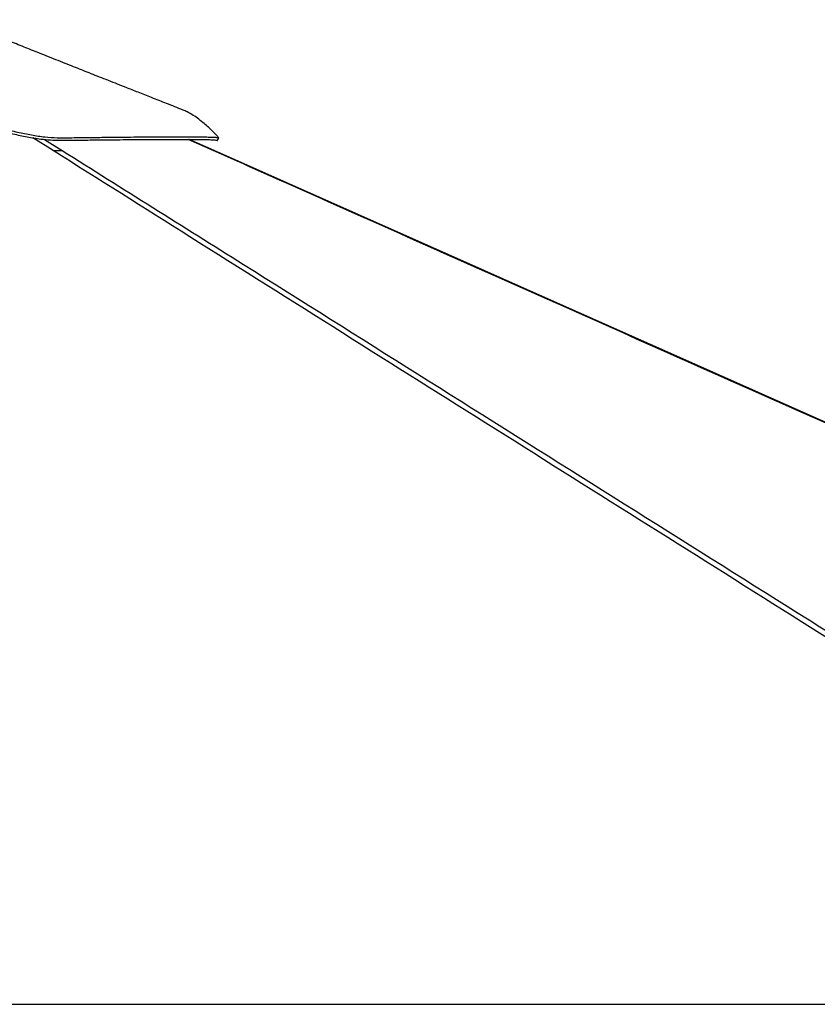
# Paper-space layout 'In-Ground Anchor' of a CAD drawing. Header units: millimetres. Extents: x 1903 to 18395, y 314 to 15846.
# Tile 50 of 52: x 15376 to 16515, y 5970 to 7375. Entities that reach past the tile are written whole.
import ezdxf

# ---------------------------------------------------------------- set-up
doc = ezdxf.new("R2010")
doc.units = ezdxf.units.MM

psp = doc.layouts.new('In-Ground Anchor')

# ---------------------------------------------------------------- linework, layer by layer
at = {"color": 8, "linetype": 'Continuous', "lineweight": 25, "ltscale": 2}
for p, q in [((15424.09, 7188.78), (15395.28, 7207)), ((15412, 7204.67), (15437.31, 7188.78)), ((15652.55, 7188.78), (15616.79, 7204.71))]:
    psp.add_line(p, q, dxfattribs=at)
at = {"color": 7, "linetype": 'Continuous', "lineweight": 25, "ltscale": 2}
for p, q in [((15654.22, 7188.82), (15618.51, 7204.71)), ((14905.72, 5970.28), (17360.85, 5970.28))]:
    psp.add_line(p, q, dxfattribs=at)
at = {"color": 7, "linetype": 'Continuous', "lineweight": 25, "ltscale": 2, "flags": 128}
for points in [[(15659.02, 7203.36), (15659.85, 7205.21), (15660.68, 7207.05)], [(18307.48, 6009.19), (16431.28, 6843.25), (15654.21, 7188.8)]]:
    psp.add_lwpolyline(points, dxfattribs=at)
at = {"color": 7, "linetype": 'Continuous', "lineweight": 25, "ltscale": 2}
for points, knots in [([(15609.65, 7246.59), (15601.83, 7249.68), (15586.87, 7255.58), (15565.48, 7264.02), (15546.19, 7271.64), (15528.99, 7278.44), (15513.76, 7284.46), (15500.1, 7289.86), (15487.59, 7294.81), (15475.83, 7299.47), (15464.56, 7303.93), (15453.09, 7308.48), (15440.93, 7313.3), (15427.9, 7318.47), (15414.58, 7323.76), (15402.15, 7328.71), (15390.7, 7333.26), (15379.9, 7337.57), (15368.85, 7341.97), (15357.97, 7346.32), (15347.82, 7350.38), (15338.26, 7354.21), (15330.06, 7357.5), (15322.83, 7360.41), (15316.93, 7362.78), (15311.3, 7365.05), (15305.6, 7367.35), (15299.26, 7369.92), (15292.47, 7372.67), (15287.76, 7374.58), (15285.52, 7375.49)], [0, 0, 0, 0, 0.0716727, 0.1369551, 0.1958468, 0.248347, 0.2944546, 0.3354892, 0.3737183, 0.4091807, 0.4433639, 0.4771801, 0.514454, 0.5552168, 0.5970275, 0.6370345, 0.6698897, 0.7027966, 0.7371114, 0.7723612, 0.8038905, 0.8315043, 0.8614227, 0.8809474, 0.8996793, 0.9175566, 0.9348621, 0.9550273, 0.9786229, 1, 1, 1, 1]), ([(14129.33, 7206.95), (14129.38, 7206.98), (14129.5, 7207.07), (14131.75, 7208.35), (14136.1, 7210.69), (14142.17, 7213.8), (14149.57, 7217.38), (14158.04, 7221.22), (14167.94, 7225.35), (14179.14, 7229.51), (14191.41, 7233.3), (14203.71, 7236.12), (14215.63, 7237.59), (14226.47, 7237.32), (14236.52, 7235.68), (14246.09, 7233.06), (14255.68, 7229.66), (14265.59, 7225.75), (14276.15, 7221.56), (14287.66, 7217.37), (14300.48, 7213.46), (14314.4, 7210.28), (14329.46, 7208.04), (14345.5, 7206.85), (14363.07, 7206.83), (14381.83, 7208.59), (14401.59, 7211.73), (14422.22, 7215.93), (14443.55, 7220.83), (14465.48, 7226.1), (14489.43, 7231.78), (14515.47, 7237.49), (14543.63, 7242.62), (14572.3, 7246.29), (14601.25, 7247.85), (14630.59, 7246.87), (14660.24, 7243.81), (14690.28, 7239.06), (14720.41, 7233.2), (14748.6, 7227.22), (14774.9, 7221.69), (14799.28, 7216.89), (14823.96, 7212.66), (14846.92, 7209.59), (14868.02, 7207.7), (14887.11, 7206.81), (14906.17, 7206.87), (14927.24, 7208.14), (14950.18, 7210.88), (14974.79, 7215.13), (14998.95, 7220.23), (15022.7, 7225.8), (15046.12, 7231.5), (15070.85, 7237.4), (15096.95, 7243.06), (15124.56, 7247.88), (15152.23, 7251.03), (15179.93, 7252), (15207.38, 7250.45), (15234.09, 7247.03), (15259.79, 7242.35), (15284.4, 7236.91), (15308, 7231.14), (15330.67, 7225.34), (15352.47, 7219.84), (15373.4, 7214.91), (15393.41, 7210.88), (15412.39, 7208.03), (15432.9, 7206.57), (15454.28, 7207.25), (15477.28, 7207.42), (15499.12, 7207.7), (15519.88, 7207.91), (15539.57, 7208.09), (15558.09, 7208.23), (15576.26, 7208.34), (15593.67, 7208.4), (15609.95, 7208.4), (15624.17, 7208.35), (15636.27, 7208.23), (15646.14, 7208.05), (15652.4, 7207.84), (15656.18, 7207.64), (15658.38, 7207.47), (15659.92, 7207.27), (15660.77, 7207.08), (15660.96, 7206.77), (15659.64, 7208.09), (15656.72, 7211.19), (15652.18, 7215.84), (15646.47, 7221.38), (15639.8, 7227.35), (15632.36, 7233.4), (15624.28, 7239.06), (15616.65, 7243.65), (15611.66, 7245.63), (15609.62, 7246.44)], [0, 0, 0, 0, 0.00515136, 0.01426701, 0.02342701, 0.03263325, 0.04188267, 0.05117951, 0.06052275, 0.07179035, 0.08312173, 0.09451938, 0.1059839, 0.11748418, 0.12826078, 0.13903689, 0.14981003, 0.16057851, 0.17133899, 0.18209103, 0.19283051, 0.20355359, 0.21306977, 0.22256967, 0.23195472, 0.24128992, 0.25070282, 0.2601933, 0.26975446, 0.27938983, 0.28909551, 0.30082933, 0.31265588, 0.32457825, 0.33658923, 0.34857741, 0.36111493, 0.3736738, 0.38624202, 0.39880091, 0.40864805, 0.41846742, 0.42824609, 0.43797286, 0.445303, 0.45259576, 0.45984465, 0.46708177, 0.47676184, 0.48647362, 0.4962069, 0.50594718, 0.51568715, 0.5254162, 0.53706278, 0.54866668, 0.56022147, 0.57171633, 0.58304018, 0.59410274, 0.6047954, 0.61513395, 0.62517577, 0.63496408, 0.64454076, 0.65392921, 0.66315894, 0.67225494, 0.68124354, 0.69440145, 0.70771083, 0.72108535, 0.73459077, 0.74829944, 0.76223964, 0.77622961, 0.79258436, 0.80898195, 0.8254287, 0.84193211, 0.85849726, 0.87513103, 0.88347757, 0.89184411, 0.9002317, 0.90864344, 0.91689696, 0.92494173, 0.93460002, 0.9442513, 0.95391821, 0.96361973, 0.97337687, 0.98320901, 0.99313708, 1, 1, 1, 1]), ([(14131.08, 7203.37), (14131.09, 7203.38), (14131.11, 7203.39), (14133.17, 7204.58), (14136.87, 7206.58), (14142.12, 7209.3), (14148.6, 7212.49), (14157.34, 7216.55), (14168.6, 7221.36), (14181.3, 7226.05), (14193.25, 7229.66), (14204.08, 7232.14), (14214.63, 7233.63), (14225.85, 7233.89), (14237.31, 7232.25), (14249.48, 7228.79), (14261.27, 7224.33), (14273.21, 7219.51), (14284.31, 7215.31), (14295.06, 7211.77), (14305.15, 7208.98), (14316.5, 7206.51), (14329.34, 7204.57), (14343.98, 7203.34), (14360.26, 7203.13), (14377.4, 7204.29), (14394.88, 7206.74), (14412.45, 7209.97), (14433.69, 7214.55), (14458.78, 7220.51), (14485.16, 7226.85), (14509.25, 7232.21), (14530.9, 7236.5), (14552.79, 7240.03), (14577.33, 7242.91), (14604.43, 7244.05), (14633.93, 7242.9), (14663.56, 7239.7), (14693.36, 7234.82), (14723.5, 7228.87), (14752.5, 7222.7), (14780.47, 7216.85), (14804.54, 7212.25), (14826.03, 7208.75), (14844.79, 7206.23), (14864.95, 7204.25), (14886.47, 7203.11), (14909.53, 7203.26), (14932.7, 7205.02), (14957.65, 7208.35), (14983.91, 7213.21), (15011.37, 7219.34), (15038.34, 7225.89), (15065.1, 7232.38), (15091.87, 7238.34), (15118.8, 7243.31), (15145.87, 7246.78), (15173.1, 7248.28), (15200.49, 7247.27), (15227.92, 7244.15), (15255.27, 7239.38), (15284.26, 7233.05), (15314.62, 7225.48), (15342.73, 7218.25), (15366.88, 7212.44), (15387.16, 7208.16), (15405.09, 7205.17), (15420.56, 7203.72), (15433.8, 7203.3), (15446.51, 7203.38), (15463.07, 7203.67), (15483.07, 7203.87), (15504.79, 7204.12), (15524.34, 7204.31), (15541.92, 7204.47), (15558.47, 7204.59), (15568.55, 7204.65), (15573.58, 7204.67)], [0, 0, 0, 0, 0.0067033, 0.0173792, 0.0280584, 0.0390483, 0.0500511, 0.0610498, 0.0777889, 0.0945308, 0.1075278, 0.120535, 0.133532, 0.1465151, 0.1642777, 0.1820568, 0.199833, 0.2153355, 0.2308352, 0.2412747, 0.251718, 0.2621513, 0.2733606, 0.2845668, 0.2961251, 0.3076839, 0.3182684, 0.3288685, 0.3394624, 0.3557135, 0.3719693, 0.3837543, 0.3955388, 0.4073686, 0.4191968, 0.4349937, 0.4508165, 0.4666272, 0.482843, 0.4990666, 0.5152848, 0.5292429, 0.543198, 0.5526396, 0.562086, 0.5715227, 0.5827278, 0.5939289, 0.6055206, 0.6171175, 0.6314823, 0.6458741, 0.6602891, 0.6746855, 0.6893066, 0.7039465, 0.7185654, 0.733158, 0.7476822, 0.7622121, 0.7769431, 0.7916767, 0.8094073, 0.8271334, 0.8391396, 0.8511529, 0.863143, 0.8720701, 0.881015, 0.8899765, 0.8989264, 0.9172093, 0.9354927, 0.9515642, 0.9676361, 0.9838179, 1, 1, 1, 1]), ([(15573.58, 7204.67), (15579.42, 7204.7), (15591.09, 7204.74), (15606.35, 7204.75), (15619.96, 7204.71), (15631.71, 7204.61), (15641.63, 7204.46), (15649.54, 7204.23), (15654.67, 7204.04), (15657.61, 7203.62), (15659.04, 7203.11), (15659.02, 7203.22), (15659.01, 7203.24)], [0, 0, 0, 0, 0.115336, 0.2308092, 0.3462819, 0.4628878, 0.5794911, 0.6996056, 0.8197168, 0.9008858, 0.9820763, 1, 1, 1, 1]), ([(15424.09, 7188.78), (15425.43, 7188.78), (15428.17, 7188.78), (15431.8, 7188.78), (15434.99, 7188.78), (15436.53, 7188.78), (15437.31, 7188.78)], [0, 0, 0, 0, 0.2383575, 0.4834287, 0.7373521, 1, 1, 1, 1])]:
    psp.add_open_spline(points, degree=3, knots=knots, dxfattribs=at)
at = {"color": 8, "linetype": 'Continuous', "lineweight": 25, "ltscale": 2}
for points, knots in [([(17308.47, 6003.22), (17036.52, 6174.22), (16473.32, 6528.38), (15844.93, 6923.48), (15489.12, 7147.78), (15424.09, 7188.78)], [0, 0, 0, 0, 0.4327966, 0.8963363, 1, 1, 1, 1]), ([(15437.31, 7188.78), (15523.56, 7134.58), (15775.54, 6976.24), (16358.37, 6609.88), (16894.34, 6272.98), (17264.73, 6040.14), (17304.09, 6015.41)], [0, 0, 0, 0, 0.1384837, 0.4045671, 0.9367365, 1, 1, 1, 1]), ([(18318.59, 6003.28), (17933.98, 6174.26), (17137.4, 6528.39), (16248.68, 6923.48), (15744.66, 7147.78), (15652.55, 7188.78)], [0, 0, 0, 0, 0.4327685, 0.8963311, 1, 1, 1, 1]), ([(15652.55, 7188.78), (15652.98, 7188.78), (15653.87, 7188.78), (15654.36, 7188.78), (15654.22, 7188.78), (15654.21, 7188.78)], [0, 0, 0, 0, 0.4766584, 0.9667617, 1, 1, 1, 1])]:
    psp.add_open_spline(points, degree=3, knots=knots, dxfattribs=at)

doc.saveas('drawing.dxf')
